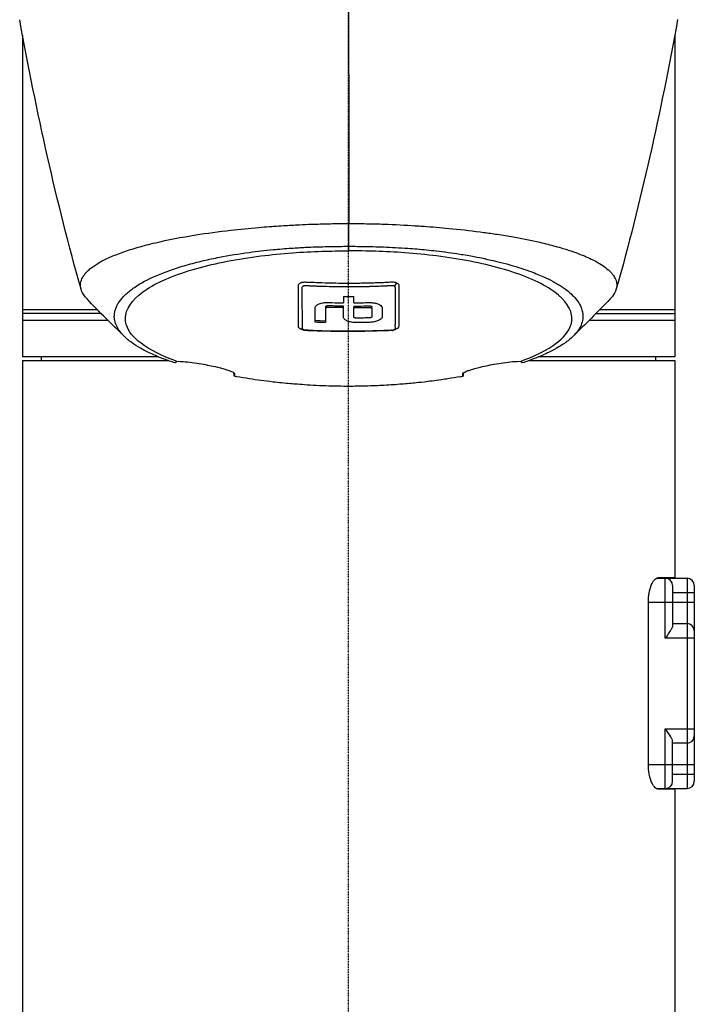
# Model space of a CAD drawing. Header units: millimetres. Extents: x 0 to 4378, y 0 to 2376.
# Tile 81 of 229: x 770 to 863, y 1494 to 1630. Entities that reach past the tile are written whole.
import ezdxf

# ---------------------------------------------------------------- set-up
doc = ezdxf.new("R2010")
doc.units = ezdxf.units.MM
doc.header["$LTSCALE"] = 0.2
doc.linetypes.add('CENTER2', pattern=[1.125, 0.75, -0.125, 0.125, -0.125])
doc.layers.add('02_Center Line', color=1, linetype='CENTER2')

# ---------------------------------------------------------------- blocks, each defined once
blk = doc.blocks.new('A$Cf49f56b7')
for p, q in [((-45, 967.88), (-45, 923.5)), ((45, 967.88), (45, 923.5)), ((0.01, 938.75), (0.01, 941.89)), ((0.01, 938.12), (0.01, 938.75)), ((3, 938.71), (3, 938.71)), ((11.64, 938.17), (11.64, 938.17)), ((13.25, 937.97), (13.26, 937.97)), ((16.66, 937.46), (16.66, 937.46)), ((17.72, 937.26), (17.72, 937.26)), ((20, 936.78), (20, 936.78)), ((34.67, 936.35), (34.67, 936.35)), ((0.99, 933.68), (0.99, 933.68)), ((1, 933.19), (1, 933.19)), ((-0.71, 930.29), (-0.71, 930.5)), ((0.71, 930.5), (0.71, 930.29)), ((-34.17, 929.5), (-45, 929.5)), ((-3.21, 930.37), (-3.21, 930.16)), ((3.21, 930.16), (3.21, 930.38)), ((32.2, 930), (32.19, 930)), ((32.31, 929.5), (32.3, 929.5)), ((34.17, 929.5), (45, 929.5)), ((-33.17, 928.5), (-45, 928.5)), ((6.41, 928.03), (6.41, 928.03)), ((6.92, 928.07), (6.92, 928.07)), ((32.28, 928.5), (32.27, 928.5)), ((45, 928.5), (33.17, 928.5)), ((-26.24, 923.5), (-45, 923.5)), ((-45, 923), (-24.94, 923)), ((-45, 923), (-45, 719.1)), ((-42.39, 923), (-42.4, 923.5)), ((24.94, 923), (45, 923)), ((45, 923.5), (26.24, 923.5)), ((42.39, 923), (42.4, 923.5)), ((45, 923), (45, 893)), ((15.74, 921.2), (15.74, 921.18)), ((42.45, 892.95), (46.7, 892.95)), ((45, 893), (42.65, 893)), ((43.7, 884.7), (43.7, 892.95)), ((46.7, 892.95), (46.7, 863.95)), ((44.7, 891.95), (44.7, 886.43)), ((47.7, 891.95), (47.7, 864.95)), ((47.7, 890.95), (44.7, 890.95)), ((41.37, 867.25), (41.37, 889.65)), ((41.37, 889.65), (47.7, 889.65)), ((44.7, 886.7), (46.7, 886.7)), ((47.7, 884.7), (43.7, 884.7)), ((43.7, 863.95), (43.7, 872.2)), ((43.7, 872.2), (47.7, 872.2)), ((44.7, 864.95), (44.7, 870.47)), ((46.7, 870.2), (44.7, 870.2)), ((41.37, 867.25), (47.7, 867.25)), ((44.7, 865.95), (47.7, 865.95)), ((42.45, 863.95), (46.7, 863.95)), ((42.65, 863.9), (45, 863.9)), ((45, 863.9), (45, 719.1))]:
    blk.add_line(p, q)
for centre, start, end in [((43.7, 891.95), 0, 90), ((46.7, 891.95), 0, 90), ((46.7, 885.7), 0, 90), ((46.7, 871.2), 270, 0), ((43.7, 864.95), 270, 0), ((46.7, 864.95), 270, 0)]:
    blk.add_arc(centre, 1, start, end)
for centre, major_axis, ratio, start_param, end_param in [((0.03, 1285.85), (0.01, 366.09), 0.000098, 2.371165, 2.792057), ((1.25, 956.13), (22, 0), 0.707107, 5.077773, 5.07783), ((-49.55, 1051.42), (9.83, -207.62), 0.462885, 0.960916, 0.960919), ((-134.83, 1230.58), (-91.19, 397.64), 0.407032, 3.788918, 3.788919), ((-0.67, 1014.3), (0.04, 94.96), 0.000206, 2.623143, 2.641702), ((0, 988.67), (80.43, 0), 0.706949, 4.703508, 4.721249), ((0.67, 1014.3), (0.03, -94.96), 0.0002, 0.499894, 0.518452), ((-60.25, 1017.83), (-91.62, 88.27), 0.721467, 3.152885, 3.152997), ((0.03, 989.76), (-86.71, 0), 0.707294, 1.516878, 1.533352), ((0.03, 989.54), (-86.7, 0), 0.707283, 1.516878, 1.533353)]:
    blk.add_ellipse(centre, major_axis=major_axis, ratio=ratio, start_param=start_param, end_param=end_param)
for points in [[(-36.93, 932.83), (-40.3, 944.82), (-43.07, 957.2), (-45.39, 970.01)], [(45.4, 970.04), (43.07, 957.22), (40.3, 944.83), (36.93, 932.83)], [(25.45, 935.15), (25.45, 935.14), (25.45, 935.14), (25.45, 935.14)], [(5.81, 933.34), (5.85, 933.34), (5.89, 933.34), (5.92, 933.34)], [(6.64, 933.71), (6.49, 933.62), (6.44, 933.36), (6.3, 933.27)], [(-30.95, 926.31), (-32.65, 927.97), (-34.4, 929.7), (-36.1, 931.49)], [(36.1, 931.49), (34.4, 929.71), (32.66, 927.98), (30.95, 926.31)], [(31.18, 931.7), (31.18, 931.7), (31.18, 931.7), (31.18, 931.7)], [(31.82, 930.85), (31.82, 930.85), (31.82, 930.85), (31.82, 930.85)], [(-6.44, 927.27), (-6.48, 927.28), (-6.53, 927.3), (-6.58, 927.32)], [(5.99, 927.16), (6, 927.17), (6.01, 927.17), (6.02, 927.17)], [(5.99, 927.16), (6.03, 927.15), (6.06, 927.15), (6.09, 927.15)], [(-15.8, 920.83), (-15.81, 920.99), (-15.82, 921.14), (-15.83, 921.3)], [(15.83, 921.3), (15.82, 921.14), (15.81, 920.99), (15.8, 920.83)]]:
    blk.add_open_spline(points, degree=3)
for points, knots in [([(-36.1, 931.49), (-36.45, 931.85), (-36.7, 932.22), (-36.9, 932.74), (-36.95, 932.88), (-37, 933.17), (-37.01, 933.31), (-37, 933.73), (-36.93, 934), (-36.76, 934.36), (-36.72, 934.43), (-36.64, 934.58), (-36.59, 934.65), (-36.52, 934.76), (-36.49, 934.8), (-36.44, 934.87), (-36.41, 934.9), (-36.28, 935.06), (-36.16, 935.2), (-35.96, 935.39), (-35.89, 935.46), (-35.74, 935.59), (-35.66, 935.66), (-35.41, 935.86), (-35.23, 935.98), (-34.66, 936.37), (-34.22, 936.62), (-33.23, 937.12), (-32.69, 937.36), (-31.48, 937.83), (-30.83, 938.06), (-29.78, 938.4), (-29.42, 938.51), (-28.67, 938.72), (-28.28, 938.83), (-27.48, 939.04), (-27.07, 939.14), (-24.96, 939.64), (-23.1, 940), (-19.56, 940.56), (-17.95, 940.78), (-15.02, 941.11), (-13.72, 941.24), (-11.91, 941.4), (-11.41, 941.44), (-10.69, 941.49), (-10.47, 941.51), (-9.83, 941.55), (-9.41, 941.58), (-8.27, 941.65), (-7.53, 941.69), (-6.23, 941.75), (-5.67, 941.78), (-4.89, 941.81), (-4.68, 941.81), (-3.73, 941.84), (-2.98, 941.86), (-1.49, 941.89), (-0.74, 941.89), (0.01, 941.89)], [2.618532, 2.618532, 2.618532, 2.618532, 3.162147, 3.162147, 3.373842, 3.373842, 3.579811, 3.579811, 3.984502, 3.984502, 4.09507, 4.09507, 4.202311, 4.202311, 4.255972, 4.255972, 4.304596, 4.304596, 4.486711, 4.486711, 4.581165, 4.581165, 4.673894, 4.673894, 4.859509, 4.859509, 5.231419, 5.231419, 5.60592, 5.60592, 5.979077, 5.979077, 6.165933, 6.165933, 6.351964, 6.351964, 6.539189, 6.539189, 7.288579, 7.288579, 7.860772, 7.860772, 8.290537, 8.290537, 8.451715, 8.451715, 8.522248, 8.522248, 8.654959, 8.654959, 8.889881, 8.889881, 9.06617, 9.06617, 9.132077, 9.132077, 9.362293, 9.362293, 9.592797, 9.592797, 9.592797, 9.592797]), ([(0.01, 941.89), (0.8, 941.89), (1.62, 941.89), (2.47, 941.87), (3.26, 941.86), (4.07, 941.84), (4.91, 941.81), (5.09, 941.8), (5.27, 941.79), (5.45, 941.79), (6.94, 941.73), (8.35, 941.65), (9.7, 941.56), (10.05, 941.54), (10.4, 941.51), (10.75, 941.49), (11.95, 941.4), (13.14, 941.3), (14.31, 941.18), (15.8, 941.03), (17.26, 940.86), (18.67, 940.67), (19.29, 940.59), (19.91, 940.5), (20.51, 940.41), (21.27, 940.29), (22, 940.17), (22.71, 940.04), (24.02, 939.81), (25.24, 939.56), (26.37, 939.3), (27.12, 939.13), (27.84, 938.95), (28.51, 938.77), (28.88, 938.66), (29.23, 938.56), (29.58, 938.46), (30.59, 938.15), (31.48, 937.84), (32.27, 937.52), (32.96, 937.25), (33.57, 936.96), (34.09, 936.68), (34.82, 936.29), (35.39, 935.9), (35.81, 935.52), (35.85, 935.5), (35.88, 935.47), (35.91, 935.44), (36.01, 935.34), (36.1, 935.25), (36.19, 935.16), (36.28, 935.07), (36.35, 934.97), (36.43, 934.88), (36.5, 934.79), (36.56, 934.69), (36.62, 934.6), (36.68, 934.51), (36.73, 934.42), (36.78, 934.33), (36.78, 934.32), (36.78, 934.32), (36.78, 934.32), (36.97, 933.92), (37.04, 933.54), (36.99, 933.17), (36.95, 932.76), (36.78, 932.37), (36.52, 932), (36.5, 931.96), (36.47, 931.93), (36.45, 931.9), (36.34, 931.76), (36.23, 931.62), (36.1, 931.49)], [0, 0, 0, 0, 0.0293646, 0.0293646, 0.0293646, 0.0566154, 0.0566154, 0.0566154, 0.0625, 0.0625, 0.0625, 0.1118856, 0.1118856, 0.1118856, 0.125, 0.125, 0.125, 0.1687706, 0.1687706, 0.1687706, 0.2250488, 0.2250488, 0.2250488, 0.25, 0.25, 0.25, 0.2807426, 0.2807426, 0.2807426, 0.3373462, 0.3373462, 0.3373462, 0.375, 0.375, 0.375, 0.394127, 0.394127, 0.394127, 0.4504604, 0.4504604, 0.4504604, 0.5, 0.5, 0.5, 0.5625, 0.5625, 0.5625, 0.5671142, 0.5671142, 0.5671142, 0.581501, 0.581501, 0.581501, 0.5960263, 0.5960263, 0.5960263, 0.6106942, 0.6106942, 0.6106942, 0.625, 0.625, 0.625, 0.6254725, 0.6254725, 0.6254725, 0.6826656, 0.6826656, 0.6826656, 0.7442648, 0.7442648, 0.7442648, 0.75, 0.75, 0.75, 0.7708391, 0.7708391, 0.7708391, 0.7708391]), ([(-23.95, 922.66), (-24.21, 922.75), (-24.48, 922.84), (-24.98, 923.01), (-25.23, 923.11), (-25.63, 923.26), (-25.79, 923.32), (-26.58, 923.63), (-27.17, 923.89), (-28.08, 924.34), (-28.42, 924.52), (-29.17, 924.95), (-29.57, 925.2), (-30.13, 925.61), (-30.32, 925.75), (-30.7, 926.07), (-30.89, 926.25), (-31.25, 926.62), (-31.42, 926.82), (-31.75, 927.25), (-31.89, 927.48), (-32.13, 927.99), (-32.23, 928.25), (-32.29, 928.6), (-32.3, 928.67), (-32.33, 928.89), (-32.34, 929.05), (-32.32, 929.37), (-32.31, 929.52), (-32.24, 929.84), (-32.2, 930), (-32.08, 930.32), (-32.01, 930.48), (-31.86, 930.78), (-31.77, 930.93), (-31.62, 931.15), (-31.56, 931.23), (-31.38, 931.47), (-31.25, 931.62), (-30.98, 931.91), (-30.84, 932.05), (-30.53, 932.34), (-30.35, 932.49), (-29.97, 932.79), (-29.77, 932.93), (-28.71, 933.66), (-27.68, 934.21), (-26.18, 934.86), (-25.87, 934.98), (-25.22, 935.23), (-24.89, 935.36), (-23.87, 935.71), (-23.15, 935.94), (-21.64, 936.37), (-20.85, 936.58), (-19.31, 936.94), (-18.58, 937.09), (-16.52, 937.5), (-15.14, 937.72), (-12.65, 938.06), (-11.55, 938.18), (-9.59, 938.37), (-8.74, 938.44), (-7.24, 938.54), (-6.59, 938.58), (-5.69, 938.62), (-5.44, 938.63), (-4.34, 938.68), (-3.47, 938.7), (-1.73, 938.74), (-0.86, 938.75), (0.01, 938.75)], [0.000001, 0.000001, 0.000001, 0.000001, 0.11946, 0.11946, 0.241052, 0.241052, 0.321692, 0.321692, 0.643653, 0.643653, 0.858623, 0.858623, 1.144694, 1.144694, 1.308122, 1.308122, 1.494874, 1.494874, 1.708069, 1.708069, 1.951832, 1.951832, 2.230695, 2.230695, 2.303189, 2.303189, 2.46479, 2.46479, 2.625297, 2.625297, 2.787922, 2.787922, 2.946664, 2.946664, 3.08253, 3.08253, 3.156368, 3.156368, 3.305764, 3.305764, 3.43529, 3.43529, 3.579096, 3.579096, 3.721833, 3.721833, 4.292184, 4.292184, 4.435257, 4.435257, 4.578157, 4.578157, 4.862917, 4.862917, 5.148905, 5.148905, 5.393875, 5.393875, 5.822939, 5.822939, 6.144758, 6.144758, 6.385994, 6.385994, 6.566823, 6.566823, 6.63475, 6.63475, 6.873456, 6.873456, 7.112007, 7.112007, 7.112007, 7.112007]), ([(0.01, 938.75), (0.38, 938.75), (1.18, 938.75), (2.42, 938.72), (3.13, 938.71), (3.69, 938.7), (4.11, 938.68), (4.41, 938.67), (4.64, 938.66), (4.79, 938.66), (5.92, 938.62), (7.04, 938.56), (8.15, 938.48), (8.59, 938.45), (9.02, 938.41), (9.45, 938.38), (10.33, 938.3), (11.2, 938.22), (12.06, 938.12), (13.18, 937.99), (14.28, 937.84), (15.35, 937.68), (15.49, 937.65), (15.63, 937.63), (15.77, 937.61), (17.39, 937.34), (18.34, 937.14), (18.73, 937.06), (18.78, 937.05), (18.94, 937.02), (19.22, 936.95), (19.73, 936.84), (20.64, 936.64), (21.84, 936.31), (22.01, 936.26), (22.19, 936.22), (22.36, 936.17), (23.34, 935.88), (24.27, 935.58), (25.14, 935.26), (25.8, 935.01), (26.43, 934.75), (27.02, 934.49), (27.2, 934.4), (27.36, 934.33), (27.52, 934.25), (28.57, 933.74), (29.15, 933.36), (29.46, 933.15), (29.5, 933.12), (29.54, 933.1), (29.57, 933.08), (29.79, 932.92), (30.32, 932.57), (30.91, 931.98), (31.04, 931.85), (31.17, 931.71), (31.31, 931.55), (31.54, 931.27), (31.72, 931), (31.86, 930.77), (32.03, 930.45), (32.14, 930.18), (32.2, 929.95), (32.25, 929.79), (32.28, 929.65), (32.3, 929.52), (32.32, 929.38), (32.33, 929.25), (32.33, 929.14), (32.33, 929.06), (32.33, 928.97), (32.32, 928.89), (32.32, 928.76), (32.3, 928.63), (32.27, 928.5), (32.26, 928.45), (32.25, 928.39), (32.24, 928.34), (32.19, 928.14), (32.11, 927.94), (32.02, 927.74), (31.9, 927.49), (31.75, 927.25), (31.56, 927), (31.51, 926.92), (31.45, 926.85), (31.39, 926.78), (31.24, 926.61), (31.08, 926.44), (30.9, 926.26), (30.64, 926.02), (30.36, 925.78), (30.04, 925.55), (29.93, 925.46), (29.81, 925.38), (29.69, 925.3), (29.45, 925.14), (29.22, 924.99), (29, 924.86), (28.53, 924.57), (28.1, 924.35), (27.77, 924.19), (27.52, 924.07), (27.33, 923.98), (27.19, 923.91), (26.93, 923.79), (26.66, 923.67), (26.37, 923.55), (26.14, 923.46), (25.9, 923.36), (25.66, 923.27), (25.27, 923.12), (24.99, 923.02), (24.83, 922.96), (24.82, 922.96), (24.81, 922.95), (24.81, 922.95), (24.53, 922.85), (24.24, 922.76), (23.95, 922.66)], [-1, -1, -1, -1, -0.967857, -0.967857, -0.967857, -0.948942, -0.948942, -0.948942, -0.935714, -0.935714, -0.935714, -0.889625, -0.889625, -0.889625, -0.871429, -0.871429, -0.871429, -0.83445, -0.83445, -0.83445, -0.785714, -0.785714, -0.785714, -0.781613, -0.781613, -0.781613, -0.732143, -0.732143, -0.732143, -0.713138, -0.713138, -0.713138, -0.678571, -0.678571, -0.678571, -0.668891, -0.668891, -0.668891, -0.613661, -0.613661, -0.613661, -0.571429, -0.571429, -0.571429, -0.563197, -0.563197, -0.563197, -0.507759, -0.507759, -0.507759, -0.5, -0.5, -0.5, -0.441747, -0.441747, -0.441747, -0.428571, -0.428571, -0.428571, -0.397698, -0.397698, -0.397698, -0.357143, -0.357143, -0.357143, -0.339649, -0.339649, -0.339649, -0.321429, -0.321429, -0.321429, -0.310561, -0.310561, -0.310561, -0.292949, -0.292949, -0.292949, -0.285714, -0.285714, -0.285714, -0.258021, -0.258021, -0.258021, -0.223914, -0.223914, -0.223914, -0.214286, -0.214286, -0.214286, -0.189719, -0.189719, -0.189719, -0.155218, -0.155218, -0.155218, -0.142857, -0.142857, -0.142857, -0.12766, -0.12766, -0.12766, -0.095508, -0.095508, -0.095508, -0.071429, -0.071429, -0.071429, -0.051836, -0.051836, -0.051836, -0.035714, -0.035714, -0.035714, -0.017857, -0.017857, -0.017857, -0.017513, -0.017513, -0.017513, 0, 0, 0, 0]), ([(-23.7, 922.88), (-24.99, 923.35), (-26.75, 924.07), (-29.38, 925.87), (-30.15, 926.7), (-30.79, 928.11), (-30.86, 928.68), (-30.54, 930.58), (-29.44, 931.79), (-26.21, 933.91), (-23.84, 934.89), (-18.34, 936.44), (-15.35, 937.02), (-10.68, 937.6), (-9.21, 937.74), (-6.39, 937.95), (-5.04, 938.02), (-2.49, 938.1), (-1.23, 938.12), (0.01, 938.12)], [0.000001, 0.000001, 0.000001, 0.000001, 0.607771, 0.607771, 1.082512, 1.082512, 1.397802, 1.397802, 2.118274, 2.118274, 2.902051, 2.902051, 3.602042, 3.602042, 3.908849, 3.908849, 4.182215, 4.182215, 4.425038, 4.425038, 4.425038, 4.425038]), ([(23.7, 922.88), (24.99, 923.35), (26.74, 924.07), (29.37, 925.86), (30.15, 926.69), (30.79, 928.11), (30.87, 928.68), (30.55, 930.58), (29.45, 931.79), (26.22, 933.9), (23.86, 934.89), (18.36, 936.43), (15.37, 937.01), (10.71, 937.6), (9.24, 937.74), (6.42, 937.95), (5.07, 938.02), (2.51, 938.1), (1.26, 938.12), (0.01, 938.12)], [-6.796105, -6.796105, -6.796105, -6.796105, -5.863118, -5.863118, -5.134414, -5.134414, -4.650457, -4.650457, -3.543767, -3.543767, -2.339879, -2.339879, -1.264734, -1.264734, -0.793197, -0.793197, -0.373483, -0.373483, 0, 0, 0, 0]), ([(-6.92, 927.93), (-6.92, 927.95), (-6.92, 927.98), (-6.92, 928.02), (-6.92, 928.03), (-6.92, 928.05), (-6.92, 928.06), (-6.92, 928.14), (-6.92, 928.18), (-6.92, 928.18), (-6.92, 928.18), (-6.92, 928.2), (-6.92, 928.2), (-6.92, 928.39), (-6.92, 928.59), (-6.92, 928.78), (-6.92, 928.9), (-6.92, 929.02), (-6.92, 929.14), (-6.92, 929.28), (-6.92, 929.42), (-6.92, 929.54), (-6.92, 929.77), (-6.92, 929.96), (-6.92, 930.13), (-6.92, 930.2), (-6.92, 930.27), (-6.92, 930.32), (-6.92, 930.53), (-6.92, 930.65), (-6.92, 930.68), (-6.92, 930.83), (-6.92, 930.98), (-6.92, 931.13), (-6.92, 931.27), (-6.93, 931.4), (-6.93, 931.54), (-6.93, 931.77), (-6.93, 931.96), (-6.93, 932.11), (-6.93, 932.22), (-6.93, 932.31), (-6.93, 932.37), (-6.92, 932.6), (-6.92, 932.74), (-6.92, 932.76), (-6.92, 932.79), (-6.92, 932.81), (-6.92, 932.82), (-6.92, 932.85), (-6.92, 932.88), (-6.92, 932.9), (-6.92, 932.95), (-6.92, 932.99), (-6.92, 933.03), (-6.92, 933.03), (-6.92, 933.04), (-6.92, 933.05), (-6.92, 933.08), (-6.92, 933.1), (-6.92, 933.11), (-6.92, 933.11), (-6.92, 933.12), (-6.92, 933.13), (-6.92, 933.13), (-6.92, 933.14), (-6.92, 933.15), (-6.92, 933.15), (-6.92, 933.15), (-6.92, 933.15), (-6.92, 933.18), (-6.92, 933.21), (-6.92, 933.23), (-6.92, 933.3), (-6.92, 933.34), (-6.92, 933.36), (-6.92, 933.37), (-6.92, 933.39), (-6.91, 933.41), (-6.91, 933.42), (-6.91, 933.43), (-6.91, 933.43), (-6.91, 933.44), (-6.91, 933.44), (-6.91, 933.44), (-6.9, 933.45), (-6.9, 933.46), (-6.9, 933.47), (-6.89, 933.48), (-6.89, 933.49), (-6.88, 933.5), (-6.88, 933.5), (-6.87, 933.51), (-6.86, 933.53), (-6.86, 933.54), (-6.85, 933.55), (-6.84, 933.56), (-6.81, 933.59), (-6.78, 933.62), (-6.76, 933.64), (-6.71, 933.67), (-6.66, 933.7), (-6.62, 933.72), (-6.58, 933.73), (-6.55, 933.75), (-6.52, 933.76), (-6.5, 933.77), (-6.48, 933.77), (-6.46, 933.78), (-6.45, 933.78), (-6.45, 933.78), (-6.44, 933.78), (-6.4, 933.79), (-6.35, 933.8), (-6.27, 933.81), (-6.25, 933.82), (-6.24, 933.82), (-6.22, 933.82), (-6.2, 933.82), (-6.17, 933.82), (-6.15, 933.82), (-6.14, 933.82), (-6.1, 933.83), (-6.04, 933.83), (-6.04, 933.83), (-6.02, 933.83), (-6, 933.83), (-5.87, 933.83), (-5.45, 933.8), (-4.74, 933.78), (-4.34, 933.76), (-3.84, 933.74), (-3.25, 933.72), (-3.02, 933.72), (-2.78, 933.71), (-2.53, 933.7), (-2.26, 933.7), (-2, 933.69), (-1.75, 933.69), (-1.21, 933.68), (-0.71, 933.68), (-0.26, 933.67), (0.32, 933.67), (0.81, 933.68), (1.23, 933.68), (1.46, 933.68), (1.67, 933.69), (1.86, 933.69), (1.94, 933.69), (2.02, 933.69), (2.1, 933.7), (2.46, 933.7), (2.84, 933.71), (3.24, 933.72), (3.24, 933.72), (3.25, 933.72), (3.25, 933.72), (3.36, 933.73), (3.56, 933.73), (3.83, 933.74), (3.97, 933.75), (4.07, 933.75), (4.14, 933.75), (4.15, 933.75), (4.16, 933.75), (4.16, 933.75)], [-0.6381839, -0.6381839, -0.6381839, -0.6381839, -0.6316964, -0.6316964, -0.6316964, -0.6307456, -0.6307456, -0.6307456, -0.6250215, -0.6250215, -0.6250215, -0.6234436, -0.6234436, -0.6234436, -0.5910238, -0.5910238, -0.5910238, -0.5714286, -0.5714286, -0.5714286, -0.5584343, -0.5584343, -0.5584343, -0.5344378, -0.5344378, -0.5344378, -0.5236736, -0.5236736, -0.5236736, -0.4857143, -0.4857143, -0.4857143, -0.4628498, -0.4628498, -0.4628498, -0.4428571, -0.4428571, -0.4428571, -0.4184801, -0.4184801, -0.4184801, -0.4, -0.4, -0.4, -0.3785714, -0.3785714, -0.3785714, -0.3766324, -0.3766324, -0.3766324, -0.3736775, -0.3736775, -0.3736775, -0.3678571, -0.3678571, -0.3678571, -0.3667329, -0.3667329, -0.3667329, -0.3632653, -0.3632653, -0.3632653, -0.3617347, -0.3617347, -0.3617347, -0.3602041, -0.3602041, -0.3602041, -0.3600354, -0.3600354, -0.3600354, -0.3571429, -0.3571429, -0.3571429, -0.3517857, -0.3517857, -0.3517857, -0.3491071, -0.3491071, -0.3491071, -0.347306, -0.347306, -0.347306, -0.3464286, -0.3464286, -0.3464286, -0.3448214, -0.3448214, -0.3448214, -0.3432143, -0.3432143, -0.3432143, -0.341231, -0.341231, -0.341231, -0.34, -0.34, -0.34, -0.3357143, -0.3357143, -0.3357143, -0.3314305, -0.3314305, -0.3314305, -0.3277963, -0.3277963, -0.3277963, -0.325, -0.325, -0.325, -0.3238534, -0.3238534, -0.3238534, -0.3196429, -0.3196429, -0.3196429, -0.3186098, -0.3186098, -0.3186098, -0.3169643, -0.3169643, -0.3169643, -0.3142857, -0.3142857, -0.3142857, -0.3057284, -0.3057284, -0.3057284, -0.2625175, -0.2625175, -0.2625175, -0.2379132, -0.2379132, -0.2379132, -0.2285714, -0.2285714, -0.2285714, -0.2146659, -0.2146659, -0.2146659, -0.1843164, -0.1843164, -0.1843164, -0.1456542, -0.1456542, -0.1456542, -0.124148, -0.124148, -0.124148, -0.1142857, -0.1142857, -0.1142857, -0.085957, -0.085957, -0.085957, -0.0857143, -0.0857143, -0.0857143, -0.0714286, -0.0714286, -0.0714286, -0.0642857, -0.0642857, -0.0642857, -0.063677, -0.063677, -0.063677, -0.063677]), ([(-6.41, 933.06), (-6.41, 933.08), (-6.41, 933.1), (-6.41, 933.11), (-6.41, 933.2), (-6.34, 933.24), (-6.32, 933.26), (-6.31, 933.26), (-6.28, 933.28), (-6.24, 933.29), (-6.23, 933.3), (-6.23, 933.3), (-6.22, 933.3), (-6.19, 933.31), (-6.17, 933.32), (-6.14, 933.32), (-6.1, 933.33), (-6.07, 933.33), (-6.04, 933.34), (-6.03, 933.34), (-6.03, 933.34), (-6.03, 933.34), (-6.02, 933.34), (-6, 933.34), (-5.98, 933.34), (-5.96, 933.34), (-5.94, 933.34), (-5.93, 933.34), (-5.91, 933.34), (-5.88, 933.34), (-5.82, 933.34), (-5.78, 933.34), (-5.75, 933.33), (-5.71, 933.33), (-5.67, 933.33), (-5.64, 933.33), (-5.59, 933.33), (-5.56, 933.33), (-5.53, 933.32), (-5.49, 933.32), (-5.44, 933.32), (-5.37, 933.32), (-5.28, 933.31), (-5.19, 933.31), (-5.12, 933.3), (-5.08, 933.3), (-5.03, 933.3), (-4.9, 933.29), (-4.69, 933.28), (-4.6, 933.28), (-4.51, 933.28), (-4.42, 933.27), (-4.07, 933.26), (-3.7, 933.25), (-3.31, 933.24), (-3.22, 933.23), (-3.13, 933.23), (-3.04, 933.23), (-2.57, 933.22), (-2.11, 933.21), (-1.65, 933.2), (-1.18, 933.19), (-0.72, 933.19), (-0.26, 933.19), (0.21, 933.19), (0.68, 933.19), (1.15, 933.19), (1.15, 933.19), (1.16, 933.19), (1.16, 933.19), (1.31, 933.19), (1.45, 933.19), (1.58, 933.2)], [0.6113952, 0.6113952, 0.6113952, 0.6113952, 0.6163655, 0.6163655, 0.6163655, 0.6428571, 0.6428571, 0.6428571, 0.6462054, 0.6462054, 0.6462054, 0.6466888, 0.6466888, 0.6466888, 0.6495536, 0.6495536, 0.6495536, 0.6529018, 0.6529018, 0.6529018, 0.6534468, 0.6534468, 0.6534468, 0.6545759, 0.6545759, 0.6545759, 0.65625, 0.65625, 0.65625, 0.6595982, 0.6595982, 0.6595982, 0.6629464, 0.6629464, 0.6629464, 0.6668565, 0.6668565, 0.6668565, 0.6696429, 0.6696429, 0.6696429, 0.6763393, 0.6763393, 0.6763393, 0.6830357, 0.6830357, 0.6830357, 0.6964286, 0.6964286, 0.6964286, 0.7071219, 0.7071219, 0.7071219, 0.75, 0.75, 0.75, 0.7544493, 0.7544493, 0.7544493, 0.7766834, 0.7766834, 0.7766834, 0.7989284, 0.7989284, 0.7989284, 0.8211841, 0.8211841, 0.8211841, 0.8214286, 0.8214286, 0.8214286, 0.8289032, 0.8289032, 0.8289032, 0.8289032]), ([(1.58, 933.2), (2.09, 933.2), (2.52, 933.21), (2.86, 933.22), (2.92, 933.23), (2.99, 933.23), (3.05, 933.23), (3.23, 933.23), (3.4, 933.24), (3.56, 933.25), (3.85, 933.26), (4.06, 933.26), (4.18, 933.27), (4.33, 933.28), (4.46, 933.28), (4.58, 933.29), (4.61, 933.29), (4.64, 933.29), (4.67, 933.29), (4.69, 933.29), (4.7, 933.29), (4.71, 933.29), (4.73, 933.29), (4.75, 933.29), (4.76, 933.29), (4.81, 933.3), (4.87, 933.3), (4.93, 933.3), (4.98, 933.3), (5.08, 933.31), (5.22, 933.31), (5.27, 933.31), (5.31, 933.32), (5.34, 933.32)], [0.8289032, 0.8289032, 0.8289032, 0.8289032, 0.8571429, 0.8571429, 0.8571429, 0.8617723, 0.8617723, 0.8617723, 0.875, 0.875, 0.875, 0.8928571, 0.8928571, 0.8928571, 0.90625, 0.90625, 0.90625, 0.9095982, 0.9095982, 0.9095982, 0.9105229, 0.9105229, 0.9105229, 0.9129464, 0.9129464, 0.9129464, 0.9196429, 0.9196429, 0.9196429, 0.9330357, 0.9330357, 0.9330357, 0.9388096, 0.9388096, 0.9388096, 0.9388096]), ([(4.16, 933.75), (4.23, 933.76), (4.3, 933.76), (4.36, 933.76), (4.48, 933.76), (4.56, 933.77), (4.62, 933.77), (4.75, 933.77), (4.87, 933.77), (4.98, 933.78), (4.98, 933.78), (4.99, 933.78), (4.99, 933.78), (5.08, 933.78), (5.14, 933.78), (5.24, 933.79), (5.3, 933.79), (5.35, 933.8), (5.38, 933.8), (5.39, 933.8), (5.39, 933.8), (5.39, 933.8), (5.42, 933.8), (5.43, 933.8), (5.44, 933.8), (5.45, 933.8), (5.45, 933.8), (5.46, 933.81), (5.47, 933.81), (5.48, 933.81), (5.49, 933.81), (5.51, 933.81), (5.53, 933.81), (5.55, 933.81), (5.56, 933.81), (5.58, 933.81), (5.6, 933.82), (5.76, 933.83), (5.86, 933.83), (5.9, 933.83), (5.91, 933.83), (6, 933.84), (6.15, 933.83), (6.33, 933.82), (6.5, 933.78), (6.64, 933.71)], [-0.06367695, -0.06367695, -0.06367695, -0.06367695, -0.05714286, -0.05714286, -0.05714286, -0.05102041, -0.05102041, -0.05102041, -0.0431996, -0.0431996, -0.0431996, -0.0429311, -0.0429311, -0.0429311, -0.03673469, -0.03673469, -0.03673469, -0.03304234, -0.03304234, -0.03304234, -0.03265306, -0.03265306, -0.03265306, -0.03163265, -0.03163265, -0.03163265, -0.03133708, -0.03133708, -0.03133708, -0.03061224, -0.03061224, -0.03061224, -0.0294375, -0.0294375, -0.0294375, -0.02857143, -0.02857143, -0.02857143, -0.02142857, -0.02142857, -0.02142857, -0.01428571, -0.01428571, -0.01428571, 0, 0, 0, 0]), ([(5.34, 933.32), (5.39, 933.32), (5.43, 933.32), (5.47, 933.32), (5.6, 933.33), (5.72, 933.33), (5.81, 933.34)], [0.93880964, 0.93880964, 0.93880964, 0.93880964, 0.94642857, 0.94642857, 0.94642857, 0.9841263, 0.9841263, 0.9841263, 0.9841263]), ([(5.92, 933.34), (5.93, 933.34), (5.97, 933.35), (6.05, 933.35), (6.09, 933.35), (6.12, 933.35), (6.14, 933.35), (6.16, 933.34), (6.18, 933.33), (6.21, 933.32), (6.22, 933.32), (6.23, 933.31), (6.25, 933.3), (6.27, 933.29), (6.28, 933.28), (6.3, 933.27)], [0, 0, 0, 0, 0.25, 0.25, 0.25, 0.5, 0.5, 0.5, 0.75, 0.75, 0.75, 0.875, 0.875, 0.875, 1, 1, 1, 1]), ([(6.3, 933.27), (6.49, 933.17), (6.4, 933), (6.41, 932.87), (6.42, 932.73), (6.42, 932.59), (6.42, 932.45), (6.42, 932.17), (6.42, 931.9), (6.42, 931.63), (6.42, 931.36), (6.42, 931.1), (6.42, 930.84), (6.42, 930.81), (6.42, 930.78), (6.42, 930.75), (6.41, 930.45), (6.41, 930.22), (6.41, 930.07), (6.41, 929.97), (6.41, 929.9), (6.41, 929.86), (6.41, 929.67), (6.41, 929.49), (6.41, 929.33), (6.41, 929.21), (6.41, 929.1), (6.41, 929)], [0, 0, 0, 0, 0.0642604, 0.0642604, 0.0642604, 0.1285208, 0.1285208, 0.1285208, 0.2570414, 0.2570414, 0.2570414, 0.3855616, 0.3855616, 0.3855616, 0.4, 0.4, 0.4, 0.489325, 0.489325, 0.489325, 0.55, 0.55, 0.55, 0.6374853, 0.6374853, 0.6374853, 0.7, 0.7, 0.7, 0.7]), ([(6.64, 933.71), (6.84, 933.61), (6.93, 933.46), (6.92, 933.31), (6.92, 933.16), (6.92, 933.01), (6.92, 932.86), (6.92, 932.57), (6.92, 932.27), (6.92, 931.99), (6.92, 931.7), (6.92, 931.42), (6.92, 931.14), (6.92, 930.9), (6.92, 930.67), (6.92, 930.43)], [-1, -1, -1, -1, -0.9391036, -0.9391036, -0.9391036, -0.8782072, -0.8782072, -0.8782072, -0.7564144, -0.7564144, -0.7564144, -0.6346216, -0.6346216, -0.6346216, -0.5293356, -0.5293356, -0.5293356, -0.5293356]), ([(5.99, 927.16), (5.92, 927.16), (5.67, 927.15), (5.23, 927.13), (5.02, 927.12), (4.76, 927.11), (4.45, 927.1), (4.02, 927.09), (3.49, 927.07), (2.88, 927.06), (2.4, 927.04), (1.87, 927.03), (1.28, 927.03), (0.81, 927.02), (0.29, 927.02), (-0.26, 927.02), (-0.74, 927.02), (-1.26, 927.02), (-1.8, 927.03), (-2.29, 927.04), (-2.8, 927.05), (-3.34, 927.06), (-3.59, 927.07), (-3.84, 927.07), (-4.09, 927.08), (-4.31, 927.09), (-4.57, 927.1), (-4.88, 927.12), (-4.88, 927.12), (-4.89, 927.12), (-4.89, 927.12), (-5.04, 927.12), (-5.15, 927.13), (-5.23, 927.13), (-5.42, 927.15), (-5.54, 927.16), (-5.59, 927.16), (-5.6, 927.16), (-5.62, 927.16), (-5.64, 927.16), (-5.71, 927.17), (-5.85, 927.16), (-6.01, 927.19), (-6.11, 927.2), (-6.22, 927.24), (-6.29, 927.29), (-6.29, 927.29), (-6.29, 927.29), (-6.3, 927.3), (-6.3, 927.3), (-6.3, 927.3), (-6.3, 927.3), (-6.31, 927.31), (-6.31, 927.31), (-6.31, 927.32), (-6.31, 927.32), (-6.32, 927.32), (-6.32, 927.33), (-6.33, 927.35), (-6.34, 927.37), (-6.34, 927.39), (-6.35, 927.4), (-6.35, 927.42), (-6.35, 927.44), (-6.36, 927.44), (-6.36, 927.45), (-6.36, 927.45), (-6.36, 927.46), (-6.36, 927.46), (-6.36, 927.47), (-6.36, 927.48), (-6.36, 927.48), (-6.36, 927.49), (-6.36, 927.52), (-6.36, 927.57), (-6.36, 927.62), (-6.36, 927.64), (-6.36, 927.75), (-6.36, 927.95), (-6.36, 928.03), (-6.36, 928.11), (-6.36, 928.22), (-6.37, 928.35), (-6.37, 928.49), (-6.37, 928.63), (-6.37, 928.86), (-6.37, 929.1), (-6.38, 929.34), (-6.38, 929.58), (-6.38, 929.82), (-6.39, 930.07), (-6.39, 930.12), (-6.39, 930.18), (-6.39, 930.24), (-6.39, 930.44), (-6.39, 930.65), (-6.4, 930.84), (-6.4, 931.18), (-6.4, 931.49), (-6.41, 931.76), (-6.41, 932.12), (-6.41, 932.42), (-6.41, 932.66), (-6.41, 932.82), (-6.42, 932.96), (-6.41, 933.06)], [0, 0, 0, 0, 0.061398, 0.061398, 0.061398, 0.0917382, 0.0917382, 0.0917382, 0.1344445, 0.1344445, 0.1344445, 0.1676975, 0.1676975, 0.1676975, 0.1946998, 0.1946998, 0.1946998, 0.2185366, 0.2185366, 0.2185366, 0.2401138, 0.2401138, 0.2401138, 0.25, 0.25, 0.25, 0.2746433, 0.2746433, 0.2746433, 0.275, 0.275, 0.275, 0.284375, 0.284375, 0.284375, 0.29375, 0.29375, 0.29375, 0.2960651, 0.2960651, 0.2960651, 0.3063403, 0.3063403, 0.3063403, 0.3125, 0.3125, 0.3125, 0.3153689, 0.3153689, 0.3153689, 0.3169643, 0.3169643, 0.3169643, 0.3196751, 0.3196751, 0.3196751, 0.3214286, 0.3214286, 0.3214286, 0.3303571, 0.3303571, 0.3303571, 0.3348214, 0.3348214, 0.3348214, 0.3358359, 0.3358359, 0.3358359, 0.3371944, 0.3371944, 0.3371944, 0.3392857, 0.3392857, 0.3392857, 0.3482143, 0.3482143, 0.3482143, 0.3675847, 0.3675847, 0.3675847, 0.375, 0.375, 0.375, 0.4015077, 0.4015077, 0.4015077, 0.4457593, 0.4457593, 0.4457593, 0.4901558, 0.4901558, 0.4901558, 0.5, 0.5, 0.5, 0.5165442, 0.5165442, 0.5165442, 0.5460116, 0.5460116, 0.5460116, 0.584148, 0.584148, 0.584148, 0.6113952, 0.6113952, 0.6113952, 0.6113952]), ([(-4.64, 928.31), (-4.64, 928.59), (-4.64, 928.89), (-4.64, 929.48), (-4.64, 929.79), (-4.64, 930.2), (-4.64, 930.26), (-4.59, 930.41), (-4.54, 930.49), (-4.39, 930.63), (-4.29, 930.7), (-4.01, 930.83), (-3.83, 930.89), (-3.42, 930.97), (-3.21, 930.99), (-2.82, 930.99), (-2.55, 930.98), (-1.75, 930.97), (-1.23, 930.96), (-0.71, 930.96)], [0, 0, 0, 0, 0.2033457, 0.2033457, 0.4054893, 0.4054893, 0.4711803, 0.4711803, 0.537522, 0.537522, 0.6072062, 0.6072062, 0.6950472, 0.6950472, 0.7818922, 0.7818922, 0.8436322, 0.8436322, 0.9566964, 0.9566964, 0.9566964, 0.9566964]), ([(-0.71, 930.5), (-1.39, 930.5), (-2.06, 930.51), (-2.78, 930.53), (-2.83, 930.53), (-2.9, 930.53), (-2.92, 930.53), (-2.99, 930.52), (-3.03, 930.52), (-3.1, 930.49), (-3.13, 930.48), (-3.17, 930.45), (-3.19, 930.43), (-3.22, 930.39), (-3.21, 930.36), (-3.21, 930.2), (-3.21, 930.11), (-3.21, 929.49), (-3.21, 928.97), (-3.21, 928.47)], [0, 0, 0, 0, 0.2014667, 0.2014667, 0.2163534, 0.2163534, 0.2235204, 0.2235204, 0.23705, 0.23705, 0.2500366, 0.2500366, 0.2610139, 0.2610139, 0.2818391, 0.2818391, 0.3061493, 0.3061493, 0.4559018, 0.4559018, 0.4559018, 0.4559018]), ([(2.85, 930.99), (2.93, 930.99), (3, 930.99), (3.22, 930.98), (3.32, 930.97), (3.58, 930.94), (3.74, 930.91), (4.05, 930.81), (4.2, 930.75), (4.41, 930.61), (4.49, 930.54), (4.6, 930.39), (4.63, 930.31), (4.64, 930.15), (4.64, 929.75), (4.64, 929.1), (4.65, 929.02), (4.56, 928.82), (4.47, 928.73), (4.21, 928.55), (4.04, 928.47), (3.65, 928.35), (3.43, 928.3), (3.02, 928.26), (2.87, 928.25), (1.57, 928.23), (1.16, 928.22), (0.67, 928.23), (0.44, 928.26), (0.03, 928.36), (-0.16, 928.42), (-0.45, 928.57), (-0.55, 928.66), (-0.65, 928.79), (-0.68, 928.84), (-0.73, 928.98), (-0.71, 929.06), (-0.71, 929.52), (-0.71, 929.9), (-0.71, 930.29)], [0.000001, 0.000001, 0.000001, 0.000001, 0.0235276, 0.0235276, 0.040385, 0.040385, 0.0723923, 0.0723923, 0.1079796, 0.1079796, 0.1383929, 0.1383929, 0.1700013, 0.1700013, 0.2000303, 0.2000303, 0.2073752, 0.2073752, 0.2151683, 0.2151683, 0.2229131, 0.2229131, 0.23064, 0.23064, 0.237006, 0.237006, 0.253698, 0.253698, 0.2694073, 0.2694073, 0.2850415, 0.2850415, 0.2995323, 0.2995323, 0.3067321, 0.3067321, 0.3211833, 0.3211833, 0.3801221, 0.3801221, 0.3801221, 0.3801221]), ([(0.71, 930.96), (1.07, 930.96), (1.43, 930.96), (2.14, 930.97), (2.5, 930.98), (2.85, 930.99)], [0.000001, 0.000001, 0.000001, 0.000001, 0.1070594, 0.1070594, 0.214117, 0.214117, 0.214117, 0.214117]), ([(0.71, 930.5), (1.17, 930.5), (1.63, 930.51), (2.27, 930.52), (2.45, 930.52), (2.69, 930.53), (2.74, 930.53), (2.81, 930.53), (2.83, 930.53), (2.88, 930.53), (2.92, 930.53), (3.03, 930.52), (3.07, 930.5), (3.13, 930.48), (3.16, 930.46), (3.19, 930.44), (3.2, 930.43), (3.21, 930.4), (3.21, 930.39), (3.21, 930.38)], [-0.4242758, -0.4242758, -0.4242758, -0.4242758, -0.1907721, -0.1907721, -0.0989809, -0.0989809, -0.0711612, -0.0711612, -0.0633692, -0.0633692, -0.0421524, -0.0421524, -0.0282583, -0.0282583, -0.0165634, -0.0165634, -0.0080038, -0.0080038, 0, 0, 0, 0]), ([(-34.66, 930), (-35.46, 930), (-36.22, 930), (-38.24, 930), (-39.39, 930), (-40.77, 930), (-41.13, 930), (-42.04, 930), (-42.55, 930), (-43.65, 930), (-44.15, 930), (-44.83, 930), (-45, 930), (-45, 930), (-45, 930), (-45, 930)], [11.022652, 11.022652, 11.022652, 11.022652, 11.398553, 11.398553, 12.081509, 12.081509, 12.337551, 12.337551, 12.785597, 12.785597, 13.457918, 13.457918, 14.130202, 14.130202, 14.135687, 14.135687, 14.135687, 14.135687]), ([(-0.71, 930.29), (-1.39, 930.29), (-2.06, 930.3), (-2.78, 930.32), (-2.83, 930.32), (-2.9, 930.32), (-2.92, 930.32), (-2.99, 930.31), (-3.03, 930.3), (-3.1, 930.28), (-3.13, 930.27), (-3.17, 930.24), (-3.19, 930.22), (-3.22, 930.18), (-3.21, 930.15), (-3.21, 929.99), (-3.21, 929.9), (-3.21, 929.27), (-3.21, 928.76), (-3.21, 928.26)], [0, 0, 0, 0, 0.2014667, 0.2014667, 0.2163534, 0.2163534, 0.2235204, 0.2235204, 0.23705, 0.23705, 0.2500366, 0.2500366, 0.2610139, 0.2610139, 0.2818391, 0.2818391, 0.3061493, 0.3061493, 0.4559018, 0.4559018, 0.4559018, 0.4559018]), ([(3.21, 930.16), (3.21, 929.79), (3.21, 929.43), (3.21, 929.04), (3.21, 929.03), (3.2, 929), (3.19, 928.98), (3.15, 928.94), (3.11, 928.93), (3.05, 928.9), (3, 928.89), (2.89, 928.87), (2.84, 928.87), (2.22, 928.86), (2.02, 928.85), (1.67, 928.85), (1.52, 928.85), (1.07, 928.84), (1.02, 928.84), (0.91, 928.86), (0.87, 928.87), (0.8, 928.89), (0.78, 928.91), (0.74, 928.94), (0.72, 928.96), (0.7, 929.02), (0.71, 929.13), (0.71, 929.6), (0.71, 929.94), (0.71, 930.29)], [-1.150503, -1.150503, -1.150503, -1.150503, -0.812295, -0.812295, -0.783361, -0.783361, -0.741398, -0.741398, -0.69255, -0.69255, -0.63908, -0.63908, -0.556352, -0.556352, -0.516104, -0.516104, -0.486041, -0.486041, -0.427829, -0.427829, -0.387585, -0.387585, -0.350564, -0.350564, -0.314955, -0.314955, -0.224749, -0.224749, 0, 0, 0, 0]), ([(0.71, 930.29), (1.17, 930.29), (1.63, 930.3), (2.27, 930.31), (2.45, 930.31), (2.69, 930.32), (2.74, 930.32), (2.81, 930.32), (2.83, 930.32), (2.88, 930.32), (2.92, 930.32), (3.03, 930.3), (3.07, 930.29), (3.13, 930.27), (3.16, 930.25), (3.19, 930.23), (3.2, 930.21), (3.21, 930.19), (3.21, 930.18), (3.21, 930.16)], [-0.4242758, -0.4242758, -0.4242758, -0.4242758, -0.1907721, -0.1907721, -0.0989809, -0.0989809, -0.0711612, -0.0711612, -0.0633692, -0.0633692, -0.0421524, -0.0421524, -0.0282583, -0.0282583, -0.0165634, -0.0165634, -0.0080038, -0.0080038, 0, 0, 0, 0]), ([(6.92, 930.43), (6.92, 930.4), (6.92, 930.36), (6.92, 930.32), (6.92, 930.06), (6.92, 929.79), (6.92, 929.54), (6.92, 929.25), (6.92, 928.97), (6.92, 928.7), (6.92, 928.44), (6.92, 928.19), (6.92, 927.95), (6.92, 927.71), (7.01, 927.42), (6.41, 927.26)], [-0.5293356, -0.5293356, -0.5293356, -0.5293356, -0.5128288, -0.5128288, -0.5128288, -0.391036, -0.391036, -0.391036, -0.2564144, -0.2564144, -0.2564144, -0.1282072, -0.1282072, -0.1282072, -0.0015967, -0.0015967, -0.0015967, -0.0015967]), ([(45, 930), (45, 930), (45, 930), (45, 930), (44.83, 930), (44.16, 930), (43.65, 930), (42.55, 930), (42.04, 930), (41.13, 930), (40.77, 930), (39.39, 930), (38.24, 930), (36.22, 930), (35.46, 930), (34.66, 930)], [-0.005485, -0.005485, -0.005485, -0.005485, 0, 0, 0.672232, 0.672232, 1.344501, 1.344501, 1.792512, 1.792512, 2.048534, 2.048534, 2.731437, 2.731437, 3.107502, 3.107502, 3.107502, 3.107502]), ([(-6.86, 927.52), (-6.86, 927.52), (-6.86, 927.52), (-6.87, 927.53), (-6.87, 927.54), (-6.89, 927.55), (-6.9, 927.57), (-6.91, 927.6), (-6.91, 927.62), (-6.92, 927.63), (-6.92, 927.64), (-6.92, 927.65), (-6.92, 927.65), (-6.92, 927.66), (-6.92, 927.66), (-6.92, 927.66), (-6.92, 927.66), (-6.92, 927.67), (-6.92, 927.67), (-6.92, 927.67), (-6.92, 927.68), (-6.92, 927.68), (-6.93, 927.69), (-6.93, 927.7), (-6.93, 927.71), (-6.93, 927.72), (-6.93, 927.73), (-6.93, 927.74), (-6.93, 927.77), (-6.93, 927.81), (-6.93, 927.85), (-6.93, 927.86), (-6.92, 927.88), (-6.92, 927.91), (-6.92, 927.91), (-6.92, 927.92), (-6.92, 927.92), (-6.92, 927.92), (-6.92, 927.93), (-6.92, 927.93), (-6.92, 927.93), (-6.92, 927.93), (-6.92, 927.93)], [-0.66514195, -0.66514195, -0.66514195, -0.66514195, -0.66455586, -0.66455586, -0.66455586, -0.66183036, -0.66183036, -0.66183036, -0.65848214, -0.65848214, -0.65848214, -0.65680804, -0.65680804, -0.65680804, -0.65638951, -0.65638951, -0.65638951, -0.65597098, -0.65597098, -0.65597098, -0.65513393, -0.65513393, -0.65513393, -0.65351626, -0.65351626, -0.65351626, -0.65178571, -0.65178571, -0.65178571, -0.64508929, -0.64508929, -0.64508929, -0.64174107, -0.64174107, -0.64174107, -0.64037359, -0.64037359, -0.64037359, -0.63839286, -0.63839286, -0.63839286, -0.63818395, -0.63818395, -0.63818395, -0.63818395]), ([(6.38, 927.88), (6.38, 927.88), (6.38, 927.87), (6.38, 927.87), (6.38, 927.86), (6.38, 927.85), (6.38, 927.83), (6.38, 927.83), (6.38, 927.82), (6.37, 927.82), (6.37, 927.82), (6.37, 927.81), (6.37, 927.81), (6.37, 927.81), (6.37, 927.8), (6.37, 927.79), (6.37, 927.78), (6.37, 927.73), (6.4, 927.62), (6.41, 927.56), (6.45, 927.48), (6.42, 927.4)], [0.90852835, 0.90852835, 0.90852835, 0.90852835, 0.90892857, 0.90892857, 0.90892857, 0.91696429, 0.91696429, 0.91696429, 0.91987814, 0.91987814, 0.91987814, 0.92098214, 0.92098214, 0.92098214, 0.925, 0.925, 0.925, 0.9726642, 0.9726642, 0.9726642, 1, 1, 1, 1]), ([(6.41, 929), (6.41, 928.79), (6.41, 928.65), (6.41, 928.59), (6.41, 928.57), (6.41, 928.55), (6.41, 928.54), (6.41, 928.47), (6.41, 928.42), (6.41, 928.38), (6.41, 928.36), (6.42, 928.29), (6.41, 928.18), (6.41, 928.14), (6.41, 928.1), (6.41, 928.07), (6.41, 928.04), (6.41, 928), (6.4, 927.96), (6.39, 927.92), (6.39, 927.9), (6.38, 927.88)], [0.7, 0.7, 0.7, 0.7, 0.775, 0.775, 0.775, 0.7823958, 0.7823958, 0.7823958, 0.8125, 0.8125, 0.8125, 0.85, 0.85, 0.85, 0.8714286, 0.8714286, 0.8714286, 0.8928571, 0.8928571, 0.8928571, 0.9085284, 0.9085284, 0.9085284, 0.9085284]), ([(-6.58, 927.32), (-6.61, 927.34), (-6.65, 927.35), (-6.68, 927.37), (-6.78, 927.43), (-6.83, 927.48), (-6.86, 927.52), (-6.86, 927.52), (-6.86, 927.52), (-6.86, 927.52)], [-0.67857143, -0.67857143, -0.67857143, -0.67857143, -0.67563925, -0.67563925, -0.67563925, -0.66517857, -0.66517857, -0.66517857, -0.66514195, -0.66514195, -0.66514195, -0.66514195]), ([(6.05, 927.15), (5.94, 927.14), (5.83, 927.13), (5.54, 927.11), (5.35, 927.11), (4.61, 927.07), (4.05, 927.06), (1.82, 926.99), (0.15, 926.98), (-2.78, 927.01), (-4.04, 927.05), (-5.53, 927.11), (-5.76, 927.11), (-6.05, 927.14), (-6.11, 927.15), (-6.25, 927.19), (-6.33, 927.21), (-6.42, 927.26), (-6.44, 927.27), (-6.46, 927.29), (-6.48, 927.29), (-6.5, 927.31), (-6.51, 927.31), (-6.52, 927.33), (-6.53, 927.33), (-6.55, 927.35), (-6.55, 927.35), (-6.56, 927.36), (-6.57, 927.36), (-6.57, 927.37), (-6.57, 927.37), (-6.57, 927.37), (-6.57, 927.37), (-6.57, 927.37)], [0.002346, 0.002346, 0.002346, 0.002346, 0.035276, 0.035276, 0.091066, 0.091066, 0.258424, 0.258424, 0.760667, 0.760667, 1.137287, 1.137287, 1.207909, 1.207909, 1.225206, 1.225206, 1.251801, 1.251801, 1.257162, 1.257162, 1.261999, 1.261999, 1.264737, 1.264737, 1.26892, 1.26892, 1.272427, 1.272427, 1.276199, 1.276199, 1.280891, 1.280891, 1.281235, 1.281235, 1.281235, 1.281235]), ([(6.02, 927.17), (6.09, 927.17), (6.14, 927.18), (6.19, 927.2), (6.25, 927.21), (6.3, 927.24), (6.34, 927.26), (6.36, 927.28), (6.37, 927.29), (6.38, 927.29), (6.39, 927.3), (6.39, 927.31), (6.4, 927.32), (6.41, 927.35), (6.42, 927.37), (6.42, 927.4)], [0.0401435, 0.0401435, 0.0401435, 0.0401435, 0.25, 0.25, 0.25, 0.5, 0.5, 0.5, 0.6428571, 0.6428571, 0.6428571, 0.7857143, 0.7857143, 0.7857143, 0.999999, 0.999999, 0.999999, 0.999999]), ([(6.56, 927.35), (6.56, 927.35), (6.56, 927.35), (6.56, 927.35), (6.56, 927.35), (6.55, 927.35), (6.55, 927.35), (6.54, 927.34), (6.54, 927.34), (6.53, 927.33), (6.52, 927.33), (6.51, 927.32), (6.5, 927.31), (6.48, 927.3), (6.47, 927.29), (6.45, 927.28), (6.43, 927.27), (6.39, 927.25), (6.37, 927.24), (6.29, 927.21), (6.23, 927.19), (6.14, 927.17), (6.11, 927.16), (6.09, 927.15)], [0.04815221, 0.04815221, 0.04815221, 0.04815221, 0.04862701, 0.04862701, 0.05289531, 0.05289531, 0.05602289, 0.05602289, 0.05829507, 0.05829507, 0.06192225, 0.06192225, 0.06497684, 0.06497684, 0.06837641, 0.06837641, 0.07322599, 0.07322599, 0.08173892, 0.08173892, 0.10089305, 0.10089305, 0.10967882, 0.10967882, 0.10967882, 0.10967882]), ([(-23.95, 922.66), (-23.91, 922.7), (-23.87, 922.73), (-23.79, 922.81), (-23.75, 922.84), (-23.7, 922.88)], [0.000001, 0.000001, 0.000001, 0.000001, 0.03091282, 0.03091282, 0.06156354, 0.06156354, 0.06156354, 0.06156354]), ([(-23.7, 922.88), (-23.41, 922.89), (-23.08, 922.87), (-22.47, 922.83), (-22.05, 922.79), (-21.18, 922.67), (-20.75, 922.61), (-19.94, 922.47), (-19.56, 922.39), (-18.93, 922.27), (-18.53, 922.18), (-17.82, 922), (-17.57, 921.94), (-17.15, 921.82), (-16.96, 921.76), (-16.61, 921.65), (-16.44, 921.59), (-16.1, 921.46), (-15.96, 921.39), (-15.74, 921.24), (-15.74, 921.2), (-15.75, 921.15), (-15.75, 921.13), (-15.77, 921), (-15.78, 920.91), (-15.8, 920.83)], [-1.7193, -1.7193, -1.7193, -1.7193, -1.556708, -1.556708, -1.329106, -1.329106, -1.145925, -1.145925, -0.996981, -0.996981, -0.898581, -0.898581, -0.842466, -0.842466, -0.790237, -0.790237, -0.729818, -0.729818, -0.639276, -0.639276, -0.510567, -0.510567, -0.441089, -0.441089, -0.000001, -0.000001, -0.000001, -0.000001]), ([(15.74, 921.18), (15.74, 921.22), (15.76, 921.25), (15.9, 921.36), (16.04, 921.43), (16.38, 921.57), (16.54, 921.62), (16.89, 921.74), (17.07, 921.8), (17.48, 921.91), (17.71, 921.98), (18.27, 922.12), (18.61, 922.19), (19.34, 922.35), (19.72, 922.43), (20.54, 922.57), (20.95, 922.64), (21.82, 922.76), (22.26, 922.81), (23.08, 922.88), (23.44, 922.89), (23.7, 922.88)], [-1.287776, -1.287776, -1.287776, -1.287776, -1.17213, -1.17213, -1.019695, -1.019695, -0.921183, -0.921183, -0.838385, -0.838385, -0.753104, -0.753104, -0.6452, -0.6452, -0.526866, -0.526866, -0.39063, -0.39063, -0.216277, -0.216277, -0.000001, -0.000001, -0.000001, -0.000001]), ([(23.7, 922.88), (23.71, 922.87), (23.72, 922.86), (23.74, 922.85), (23.75, 922.84), (23.75, 922.84)], [0.000001, 0.000001, 0.000001, 0.000001, 0.00573737, 0.00573737, 0.01147026, 0.01147026, 0.01147026, 0.01147026]), ([(23.75, 922.84), (23.79, 922.81), (23.82, 922.78), (23.89, 922.72), (23.92, 922.69), (23.95, 922.66)], [-0.0500658, -0.0500658, -0.0500658, -0.0500658, -0.02509441, -0.02509441, -0.0000013, -0.0000013, -0.0000013, -0.0000013]), ([(15.8, 920.83), (15.79, 920.88), (15.78, 920.93), (15.76, 921.05), (15.75, 921.11), (15.74, 921.18)], [0, 0, 0, 0, 0.2619947, 0.2619947, 0.5224569, 0.5224569, 0.5224569, 0.5224569]), ([(-15.43, 920.76), (-15.48, 920.77), (-15.54, 920.78), (-15.68, 920.81), (-15.74, 920.82), (-15.8, 920.83)], [-0.04707166, -0.04707166, -0.04707166, -0.04707166, -0.02156687, -0.02156687, -0.00000099, -0.00000099, -0.00000099, -0.00000099]), ([(0.01, 919.43), (-0.07, 919.43), (-0.15, 919.43), (-0.23, 919.43), (-1.34, 919.43), (-2.45, 919.46), (-3.55, 919.5), (-3.71, 919.51), (-3.88, 919.52), (-4.04, 919.52), (-5.25, 919.58), (-6.26, 919.65), (-7.05, 919.71), (-7.42, 919.74), (-7.74, 919.76), (-8.02, 919.79), (-8.84, 919.86), (-9.65, 919.94), (-10.45, 920.03), (-11.56, 920.16), (-12.65, 920.31), (-13.7, 920.47), (-14.29, 920.56), (-14.87, 920.66), (-15.43, 920.76)], [-1, -1, -1, -1, -0.9852531, -0.9852531, -0.9852531, -0.7801742, -0.7801742, -0.7801742, -0.75, -0.75, -0.75, -0.5788911, -0.5788911, -0.5788911, -0.5, -0.5, -0.5, -0.3424334, -0.3424334, -0.3424334, -0.1230002, -0.1230002, -0.1230002, 0, 0, 0, 0]), ([(15.43, 920.76), (14.87, 920.66), (14.29, 920.56), (13.71, 920.47), (13.41, 920.42), (13.1, 920.38), (12.8, 920.33), (11.87, 920.2), (11.08, 920.11), (10.46, 920.03), (9.83, 919.96), (9.37, 919.91), (9.1, 919.89), (8.43, 919.82), (7.75, 919.76), (7.07, 919.71), (6.25, 919.64), (5.43, 919.59), (4.59, 919.55), (4.2, 919.53), (3.86, 919.51), (3.57, 919.5), (2.74, 919.47), (2.31, 919.46), (2.3, 919.46), (1.54, 919.44), (0.77, 919.43), (0.01, 919.43)], [-1, -1, -1, -1, -0.8785338, -0.8785338, -0.8785338, -0.8163265, -0.8163265, -0.8163265, -0.6958429, -0.6958429, -0.6958429, -0.5714286, -0.5714286, -0.5714286, -0.4413073, -0.4413073, -0.4413073, -0.2857143, -0.2857143, -0.2857143, -0.2483992, -0.2483992, -0.2483992, -0.1428571, -0.1428571, -0.1428571, 0, 0, 0, 0]), ([(15.43, 920.76), (15.48, 920.77), (15.54, 920.78), (15.68, 920.81), (15.74, 920.82), (15.8, 920.83)], [0.0000016, 0.0000016, 0.0000016, 0.0000016, 0.0174157, 0.0174157, 0.03206713, 0.03206713, 0.03206713, 0.03206713]), ([(41.37, 889.65), (41.37, 890.07), (41.41, 890.52), (41.55, 891.33), (41.65, 891.7), (41.89, 892.3), (42.04, 892.56), (42.35, 892.91), (42.51, 893), (42.65, 893)], [1.0381799, 1.0381799, 1.0381799, 1.0381799, 1.1642624, 1.1642624, 1.2903448, 1.2903448, 1.4253501, 1.4253501, 1.5603555, 1.5603555, 1.5603555, 1.5603555]), ([(44.7, 886.43), (44.7, 886.36), (44.67, 886.26), (44.58, 886.05), (44.52, 885.93), (44.35, 885.65), (44.23, 885.46), (43.97, 885.08), (43.83, 884.88), (43.7, 884.7)], [-0.223739, -0.223739, -0.223739, -0.223739, -0.1783983, -0.1783983, -0.1330576, -0.1330576, -0.0665288, -0.0665288, 0, 0, 0, 0]), ([(44.7, 870.47), (44.7, 870.54), (44.67, 870.64), (44.58, 870.85), (44.52, 870.97), (44.35, 871.25), (44.23, 871.44), (43.97, 871.82), (43.83, 872.02), (43.7, 872.2)], [0.5344454, 0.5344454, 0.5344454, 0.5344454, 0.5797861, 0.5797861, 0.6251268, 0.6251268, 0.6916556, 0.6916556, 0.7581844, 0.7581844, 0.7581844, 0.7581844]), ([(42.65, 863.9), (42.51, 863.9), (42.35, 863.99), (42.04, 864.34), (41.89, 864.6), (41.65, 865.2), (41.55, 865.57), (41.41, 866.38), (41.37, 866.83), (41.37, 867.25)], [0.5160044, 0.5160044, 0.5160044, 0.5160044, 0.6510097, 0.6510097, 0.786015, 0.786015, 0.9120975, 0.9120975, 1.0381799, 1.0381799, 1.0381799, 1.0381799])]:
    blk.add_open_spline(points, degree=3, knots=knots)
at = {"layer": '02_Center Line'}
blk.add_line((0, -10), (0, 1155), dxfattribs=at)

msp = doc.modelspace()

# ---------------------------------------------------------------- block references
msp.add_blockref('A$Cf49f56b7', (815.535, 659.684))

doc.saveas('drawing.dxf')
